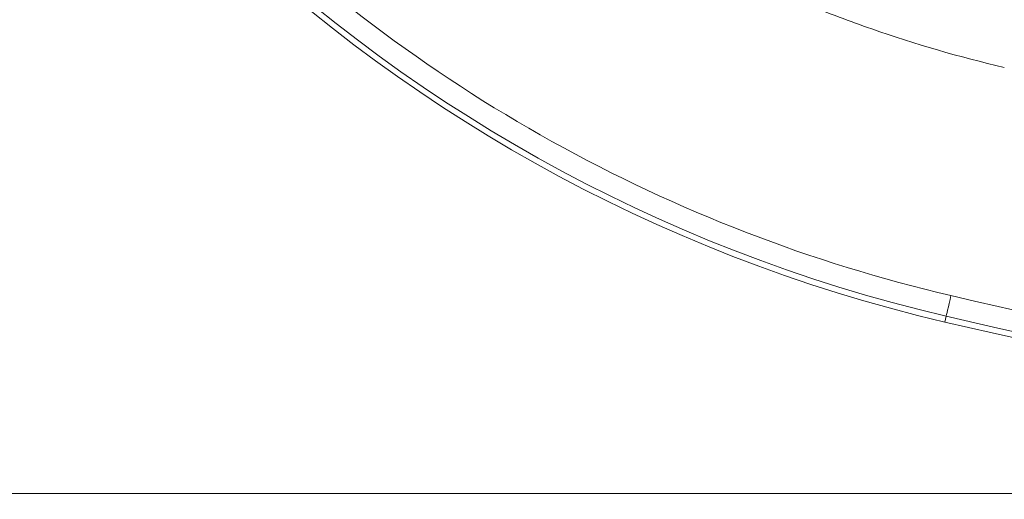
# Model space of a CAD drawing. Header units: millimetres. Extents: x 0 to 420, y 0 to 297.
# Tile 4 of 92: x 56.08 to 67.68, y 43.42 to 49.07. Entities that reach past the tile are written whole.
import ezdxf

# ---------------------------------------------------------------- set-up
doc = ezdxf.new("R2010")
doc.units = ezdxf.units.MM
doc.styles.add('SLDTEXTSTYLE0', font='TXT', dxfattribs={"width": 0.75})
doc.dimstyles.new('SLDDIMSTYLE0', dxfattribs={"dimtxt": 3.5, "dimasz": 3.302, "dimexe": 0, "dimexo": 0.0625, "dimgap": 0.875, "dimtad": 2, "dimdec": 6, "dimlfac": 2, "dimrnd": 1e-09, "dimzin": 12, "dimdsep": 46, "dimtxsty": 'SLDTEXTSTYLE0', "dimsah": 1, "dimcen": 0.09, "dimadec": 0, "dimazin": 3, "dimtfac": 1, "dimtofl": 0, "dimtmove": 0, "dimatfit": 3, "dimfxl": 1, "dimfrac": 2, "dimtolj": 1, "dimtzin": 12, "dimarcsym": 0})

# ---------------------------------------------------------------- blocks, each defined once
blk = doc.blocks.new('_D_10')
at = {"color": 7, "linetype": 'Continuous', "lineweight": 0}
for p, q in [((84.09, 111.446), (25.051, 111.446)), ((26.051, 111.446), (26.051, 43.492)), ((84.09, 43.492), (25.051, 43.492))]:
    blk.add_line(p, q, dxfattribs=at)
for points in [[(26.051, 111.446), (25.543, 108.144), (26.559, 108.144)], [(26.051, 43.492), (26.559, 46.794), (25.543, 46.794)]]:
    blk.add_solid(points, dxfattribs=at)
at = {"color": 7, "linetype": 'Continuous', "lineweight": 0, "insert": (21.539, 73.59), "char_height": 3.5, "attachment_point": 1, "rotation": 90, "style": 'SLDTEXTSTYLE0'}
blk.add_mtext('136', dxfattribs=at)

msp = doc.modelspace()

# ---------------------------------------------------------------- linework, layer by layer
at = {"color": 7, "linetype": 'Continuous', "lineweight": 15}
msp.add_line((66.97844401, 45.51102875), (66.99434354, 45.57905255), dxfattribs=at)
at = {"color": 7, "linetype": 'Continuous', "lineweight": 15, "flags": 128}
msp.add_lwpolyline([(66.99434354, 45.57905255), (66.99561014, 45.58444677), (66.9989629, 45.59878541), (67.00428262, 45.62153017), (67.01136067, 45.6518261), (67.01994374, 45.68853324), (67.029704, 45.73027512), (67.04026892, 45.77548152), (67.05125108, 45.82245184)], dxfattribs=at)
at = {"color": 7, "linetype": 'Continuous', "lineweight": 15}
for centre, radius, start, end in [((71.19242405, 63.536892), 18.51187062, 193.157959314, 256.842040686), ((71.19242405, 63.536892), 18.44201228, 193.157959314, 256.842040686), ((85.08962913, 122.98409708), 79.56187062, 256.842040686, 283.157959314), ((85.08962913, 122.98409708), 79.49201228, 256.842040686, 283.157959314)]:
    msp.add_arc(centre, radius, start, end, dxfattribs=at)
for points, knots in [([(67.05125035, 45.82245223), (63.74851191, 46.59454628), (60.72705657, 48.27481514), (55.93034719, 53.07152452), (54.25007832, 56.09297986), (53.47798427, 59.3957183)], [0, 0, 0, 0, 0.5, 0.5, 1, 1, 1, 1]), ([(61.80821117, 51.28570237), (62.67891155, 50.61865308), (63.60938253, 50.05183582), (64.84661964, 49.46736947), (65.09845523, 49.35657734), (65.60541988, 49.14928771), (65.86062666, 49.05276442), (66.63135311, 48.78428125), (67.15196318, 48.63334294), (67.67922379, 48.50987021)], [0, 0, 0, 0, 0.5, 0.5, 0.625, 0.625, 0.75, 0.75, 1, 1, 1, 1])]:
    msp.add_open_spline(points, degree=3, knots=knots, dxfattribs=at)
msp.add_open_spline([(85.08962913, 43.74204672), (79.01703999, 43.74204672), (72.9644109, 44.44010961), (67.05125035, 45.82245223)], degree=3, dxfattribs=at)

# ---------------------------------------------------------------- dimensions: what is measured, and where the dimension line sits
at = {"color": 7, "linetype": 'Continuous', "lineweight": 0}
dim = msp.add_linear_dim(base=(26.05078179, 43.49208479), p1=(85.08962913, 111.4459677), p2=(85.08962913, 43.49208479), angle=90, dimstyle='SLDDIMSTYLE0', dxfattribs=at)
dim.commit()
dim.dimension.update_dxf_attribs({"geometry": '_D_10', "text_midpoint": (26.05078179, 77.46902625), "dimtype": 160})

doc.saveas('drawing.dxf')
